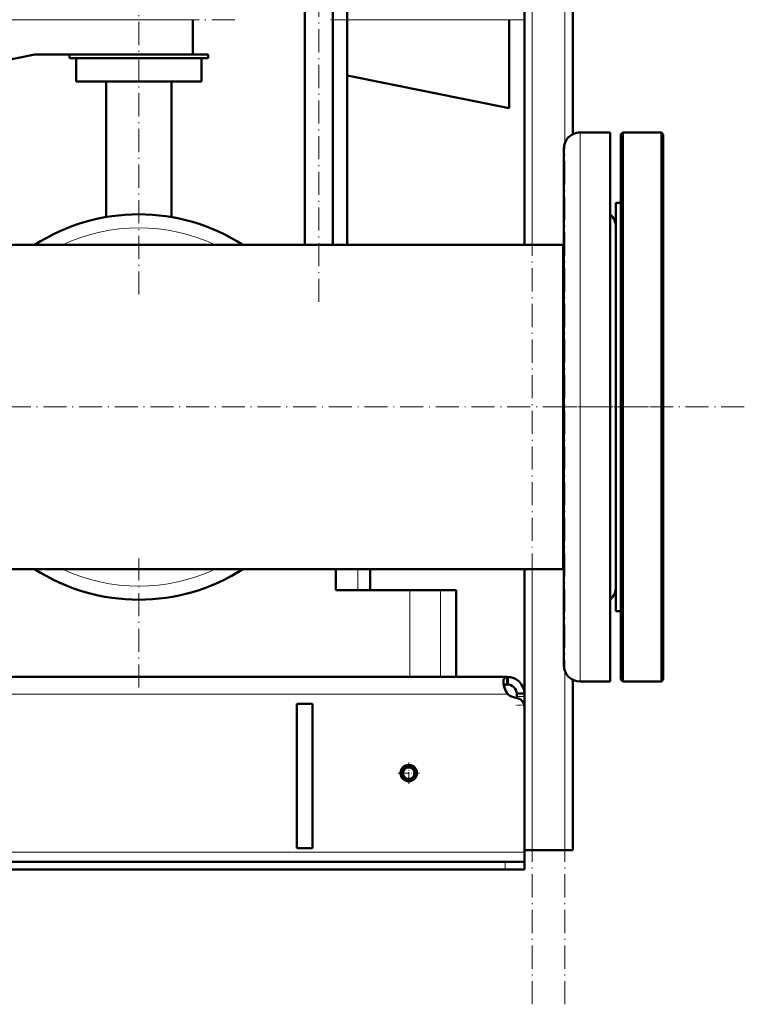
# Model space of a CAD drawing. Extents: x -2065 to 2446, y -2159 to 856.
# Tile 41 of 57: x 335 to 711, y -627 to -116. Entities that reach past the tile are written whole.
import ezdxf

# ---------------------------------------------------------------- set-up
doc = ezdxf.new("R2010")
doc.units = 0
doc.linetypes.add('DASHDOT', pattern=[18.5, 12, -3, 0.5, -3])

msp = doc.modelspace()

# ---------------------------------------------------------------- linework, layer by layer
at = {"color": 7, "linetype": 'DASHDOT', "lineweight": 18}
for p, q in [((600.57, -626.54), (600.57, 333.46)), ((617.57, -626.54), (617.57, 333.46)), ((489.9, -261.99), (489.9, 93.27)), ((396.57, -258.22), (396.57, 51.8)), ((446.37, -115.54), (184.76, -115.54)), ((596.97, -115.54), (496.16, -115.54)), ((710.57, -316.54), (-417.44, -316.54)), ((611.81, -316.54), (673.73, -316.54)), ((396.57, -462.12), (396.57, -395.1))]:
    msp.add_line(p, q, dxfattribs=at)
at = {"color": 7, "lineweight": 50}
for p, q in [((596.57, -232.39), (596.57, 253.46)), ((621.57, -174.98), (621.57, 83.46)), ((482.6, -232.39), (482.6, -1.04)), ((497.2, -232.39), (497.2, -1.04)), ((504.57, -232.39), (504.57, -1.04)), ((424.57, -133.54), (424.57, -115.54)), ((588.57, -115.54), (588.57, -161.54)), ((204.57, -161.54), (342.57, -133.54)), ((342.57, -133.54), (362.8, -133.54)), ((360.57, -133.54), (360.57, -135.54)), ((432.57, -135.54), (360.57, -135.54)), ((362.8, -133.54), (432.57, -133.54)), ((364.07, -135.54), (364.07, -147.54)), ((429.07, -147.54), (429.07, -135.54)), ((432.57, -135.54), (432.57, -133.54)), ((429.07, -147.54), (364.07, -147.54)), ((379.57, -147.54), (379.57, -217.99)), ((413.57, -217.99), (413.57, -147.54)), ((588.57, -161.54), (504.56, -144.49)), ((640.97, -174.04), (625.47, -174.04)), ((640.97, -174.04), (625.47, -174.04)), ((640.97, -174.04), (640.97, -248.22)), ((646.57, -175.04), (647.57, -174.04)), ((646.57, -316.54), (646.57, -175.04)), ((647.57, -316.54), (647.57, -174.04)), ((647.57, -174.04), (667.57, -174.04)), ((667.57, -316.54), (667.57, -174.04)), ((668.57, -175.04), (667.57, -174.04)), ((668.57, -316.54), (668.57, -175.04)), ((616.97, -182.54), (616.97, -252.29)), ((643.97, -210.54), (646.57, -210.54)), ((643.97, -223.51), (643.97, -210.54)), ((643.97, -210.54), (646.57, -210.54)), ((643.97, -422.54), (643.97, -223.51)), ((616.57, -232.39), (160.02, -232.39)), ((504.56, -232.39), (596.56, -232.39)), ((616.57, -242.69), (616.57, -232.39)), ((616.57, -232.39), (616.97, -232.39)), ((616.57, -232.39), (616.57, -316.54)), ((616.57, -400.69), (616.57, -242.69)), ((640.97, -248.22), (640.97, -459.04)), ((616.97, -252.29), (616.97, -450.54)), ((616.57, -316.54), (616.57, -400.69)), ((646.57, -458.04), (646.57, -316.54)), ((647.57, -459.04), (647.57, -316.54)), ((667.57, -459.04), (667.57, -316.54)), ((668.57, -458.04), (668.57, -316.54)), ((616.57, -400.69), (-323.43, -400.69)), ((498.81, -400.69), (498.81, -411.54)), ((516.57, -400.69), (516.57, -411.54)), ((596.57, -472.4), (596.57, -400.69)), ((616.57, -400.69), (616.97, -400.69)), ((498.81, -411.54), (537.18, -411.54)), ((537.18, -411.54), (553, -411.54)), ((553, -411.54), (561.12, -411.54)), ((561.12, -456.54), (561.12, -411.54)), ((643.97, -422.54), (646.57, -422.54)), ((587.57, -456.54), (-294.43, -456.54)), ((537.18, -456.54), (255.95, -456.54)), ((553, -456.54), (537.18, -456.54)), ((561.12, -456.54), (553, -456.54)), ((587.57, -456.55), (587.57, -456.54)), ((587.57, -456.55), (587.57, -460.54)), ((588.05, -456.55), (587.84, -460.54)), ((621.57, -546.54), (621.57, -458.09)), ((640.97, -459.04), (625.47, -459.04)), ((646.57, -458.04), (647.57, -459.04)), ((647.57, -459.04), (667.57, -459.04)), ((668.57, -458.04), (667.57, -459.04)), ((587.57, -465.54), (587.57, -465.1)), ((587.57, -465.54), (587.88, -465.54)), ((596.57, -465.22), (592.57, -465.22)), ((592.57, -465.22), (592.57, -466.78)), ((592.57, -466.78), (592.57, -467.5)), ((596.55, -465.1), (594.06, -465.22)), ((596.57, -465.22), (596.57, -466.78)), ((596.57, -466.78), (596.57, -471.3)), ((486.57, -470.54), (478.57, -470.54)), ((478.57, -470.54), (478.57, -545.54)), ((486.57, -470.54), (486.57, -545.54)), ((596.57, -471.3), (596.57, -546.54)), ((596.57, -472.4), (596.57, -547.54)), ((486.57, -545.54), (478.57, -545.54)), ((600.57, -546.54), (596.57, -546.54)), ((617.57, -546.54), (600.57, -546.54)), ((621.57, -546.54), (617.57, -546.54)), ((596.57, -547.54), (596.57, -552.54)), ((586.57, -552.54), (-293.43, -552.54)), ((-293.43, -556.54), (586.57, -556.54)), ((586.57, -552.54), (596.57, -552.54)), ((586.57, -556.54), (596.57, -556.54)), ((596.57, -552.54), (596.57, -556.54))]:
    msp.add_line(p, q, dxfattribs=at)
at = {"color": 7, "lineweight": 18}
for p, q in [((600.57, -232.39), (600.57, 253.46)), ((617.57, -179.4), (617.57, 253.46)), ((424.57, -115.54), (206.56, -115.54)), ((504.56, -115.54), (588.57, -115.54)), ((625.47, -174.04), (625.47, -248.22)), ((625.47, -248.22), (625.47, -459.04)), ((510.1, -400.69), (510.1, -411.54)), ((600.57, -546.54), (600.57, -400.69)), ((537.18, -411.54), (537.18, -456.54)), ((553, -411.54), (553, -456.54)), ((617.57, -546.54), (617.57, -453.67)), ((587.57, -465.54), (-294.43, -465.54)), ((596.57, -466.78), (592.57, -466.78)), ((596.57, -471.3), (596.44, -471.3)), ((596.57, -547.54), (-303.43, -547.54)), ((586.57, -552.54), (586.57, -556.54))]:
    msp.add_line(p, q, dxfattribs=at)
at = {"color": 7, "linetype": 'DASHDOT', "lineweight": 18, "ltscale": 0.120015}
for p, q in [((596.97, -471.3), (592.16, -471.3)), ((586.57, -552.14), (586.57, -556.94))]:
    msp.add_line(p, q, dxfattribs=at)
at = {"color": 7, "linetype": 'DASHDOT', "lineweight": 18, "ltscale": 0.27625}
msp.add_line((536.57, -501.01), (536.57, -512.06), dxfattribs=at)
at = {"color": 7, "linetype": 'DASHDOT', "lineweight": 18, "ltscale": 0.276251}
msp.add_line((542.09, -506.54), (531.04, -506.54), dxfattribs=at)
at = {"color": 7, "lineweight": 50}
for points in [[(587.57, -456.55), (587.21, -456.6), (586.88, -456.69), (586.51, -456.89), (586.21, -457.18), (585.98, -457.55), (585.86, -457.87), (585.77, -458.23), (585.71, -458.69), (585.69, -459.19)], [(585.69, -459.19), (585.76, -460.28), (585.99, -461.45), (586.35, -462.66), (586.61, -463.31), (586.9, -463.96), (587.22, -464.54), (587.57, -465.1)], [(587.57, -460.54), (586.85, -460.63), (586.55, -460.72), (586.29, -460.84), (586.09, -460.99), (585.92, -461.18)], [(587.57, -460.54), (586.85, -460.63), (586.55, -460.72), (586.29, -460.84), (586.09, -460.99), (585.92, -461.18)], [(585.92, -461.18), (586.25, -462.37), (586.72, -463.57), (587, -464.16), (587.57, -465.1)]]:
    msp.add_lwpolyline(points, dxfattribs=at)
for radius in [4.25, 4, 3]:
    msp.add_circle((536.57, -506.54), radius, dxfattribs=at)
for centre, radius, start, end in [((625.47, -182.54), 8.5, 90, 180), ((625.47, -182.54), 8.5, 90, 117.3146), ((396.57, -316.54), 100, 57.2987, 122.7013), ((635.47, -223.04), 8.5, 0.3813, 49.6869), ((635.47, -223.04), 8.5, 0.0689, 49.6798), ((396.57, -316.54), 100, 237.299, 302.701), ((396.57, -316.54), 100, 298.6479, 300.9375), ((635.47, -410.04), 8.5, 310.3202, 359.9268), ((635.47, -410.04), 8.5, 316.6316, 359.6162), ((625.47, -450.54), 8.5, 180, 270), ((587.57, -465.54), 9, 2.0153, 90), ((587.57, -465.54), 5, 360, 90), ((592.69, -460.45), 7, 226.6189, 264.6302), ((591.57, -472.4), 5, 360, 84.6302)]:
    msp.add_arc(centre, radius, start, end, dxfattribs=at)
at = {"color": 7, "lineweight": 18}
for start, end in [(64.8014, 115.1986), (244.8017, 295.1983)]:
    msp.add_arc((396.57, -316.54), 93, start, end, dxfattribs=at)

doc.saveas('drawing.dxf')
